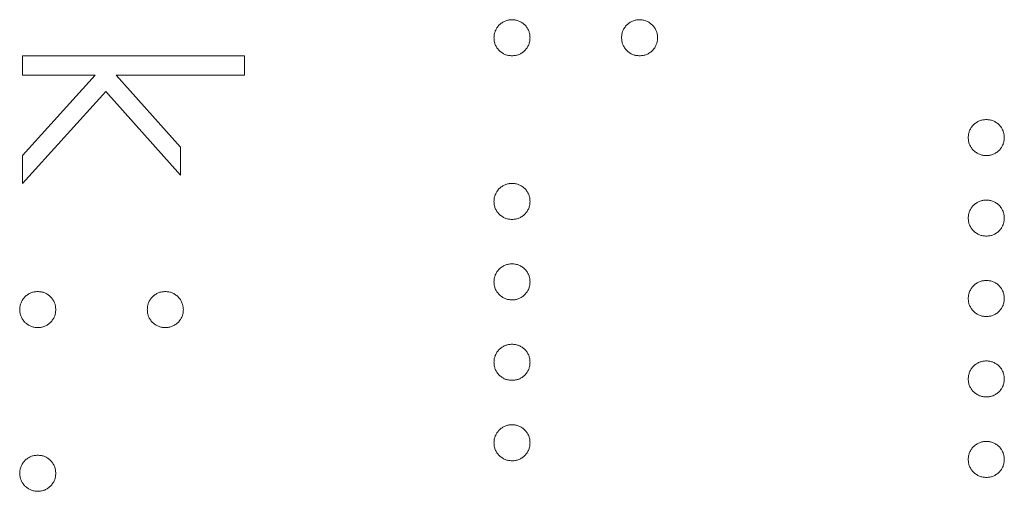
# Model space of a CAD drawing. Header units: millimetres. Extents: x -68 to 153, y 78 to 418.
# Tile 15 of 32: x -16.21 to -10.19, y 322.86 to 325.74. Entities that reach past the tile are written whole.
import ezdxf

# ---------------------------------------------------------------- set-up
doc = ezdxf.new("R2010")
doc.units = ezdxf.units.MM

msp = doc.modelspace()

# ---------------------------------------------------------------- linework, layer by layer
at = {"color": 7, "linetype": 'Continuous', "lineweight": 15}
for p, q in [((-16.1912, 325.5243), (-14.8344, 325.5243)), ((-16.1912, 325.4056), (-16.1912, 325.5243)), ((-14.8344, 325.5243), (-14.8344, 325.4056)), ((-15.7457, 325.4056), (-16.1912, 325.4056)), ((-16.1912, 324.9146), (-15.7457, 325.4056)), ((-15.6188, 325.4056), (-15.2245, 324.9657)), ((-14.8344, 325.4056), (-15.6188, 325.4056)), ((-15.6824, 325.3054), (-16.1912, 324.7442)), ((-15.2245, 324.795), (-15.6824, 325.3054)), ((-15.2245, 324.9657), (-15.2245, 324.795)), ((-16.1912, 324.7442), (-16.1912, 324.9146))]:
    msp.add_line(p, q, dxfattribs=at)
for points, knots in [([(-13.3082, 325.6346), (-13.3078, 325.642), (-13.307, 325.6564), (-13.3005, 325.6771), (-13.2904, 325.6961), (-13.2763, 325.7131), (-13.2593, 325.7269), (-13.2403, 325.7373), (-13.2196, 325.7436), (-13.2052, 325.7444), (-13.1979, 325.7448)], [0, 0, 0, 0, 0.1277566, 0.2494144, 0.3727965, 0.5001113, 0.6286099, 0.7506434, 0.8737684, 1, 1, 1, 1]), ([(-13.1979, 325.7448), (-13.1905, 325.7444), (-13.1759, 325.7436), (-13.155, 325.7373), (-13.1361, 325.727), (-13.1193, 325.713), (-13.1052, 325.6961), (-13.095, 325.6771), (-13.0889, 325.6563), (-13.0881, 325.642), (-13.0877, 325.6346)], [0, 0, 0, 0, 0.129097, 0.252046, 0.373905, 0.5010378, 0.6281707, 0.7513765, 0.872426, 1, 1, 1, 1]), ([(-12.528, 325.6346), (-12.5276, 325.642), (-12.5267, 325.6563), (-12.5207, 325.6771), (-12.5105, 325.6961), (-12.4964, 325.713), (-12.4796, 325.727), (-12.4607, 325.7373), (-12.4398, 325.7436), (-12.4252, 325.7444), (-12.4177, 325.7448)], [0, 0, 0, 0, 0.127574, 0.248624, 0.371829, 0.498962, 0.626095, 0.747954, 0.870903, 1, 1, 1, 1]), ([(-12.4177, 325.7448), (-12.4105, 325.7444), (-12.3961, 325.7436), (-12.3754, 325.7373), (-12.3564, 325.727), (-12.3397, 325.7129), (-12.3253, 325.6962), (-12.3152, 325.6771), (-12.3087, 325.6564), (-12.3079, 325.642), (-12.3075, 325.6346)], [0, 0, 0, 0, 0.126257, 0.249407, 0.371465, 0.498805, 0.627129, 0.750535, 0.872218, 1, 1, 1, 1]), ([(-13.1979, 325.5243), (-13.2052, 325.5248), (-13.2195, 325.5257), (-13.2404, 325.5315), (-13.2592, 325.5424), (-13.2763, 325.5561), (-13.2903, 325.573), (-13.3007, 325.5919), (-13.307, 325.6127), (-13.3078, 325.6272), (-13.3082, 325.6346)], [0, 0, 0, 0, 0.126178, 0.248821, 0.37154, 0.499984, 0.627244, 0.749226, 0.872298, 1, 1, 1, 1]), ([(-13.0877, 325.6346), (-13.0881, 325.6272), (-13.089, 325.6128), (-13.0949, 325.5919), (-13.1053, 325.573), (-13.1193, 325.5562), (-13.1362, 325.5423), (-13.1549, 325.5315), (-13.176, 325.5256), (-13.1905, 325.5248), (-13.1979, 325.5243)], [0, 0, 0, 0, 0.127519, 0.249986, 0.371792, 0.49887, 0.625948, 0.748492, 0.870959, 1, 1, 1, 1]), ([(-12.4177, 325.5243), (-12.4252, 325.5248), (-12.4397, 325.5256), (-12.4608, 325.5315), (-12.4795, 325.5423), (-12.4964, 325.5562), (-12.5104, 325.573), (-12.5208, 325.5919), (-12.5267, 325.6128), (-12.5276, 325.6272), (-12.528, 325.6346)], [0, 0, 0, 0, 0.129041, 0.251508, 0.374052, 0.50113, 0.628208, 0.750014, 0.872481, 1, 1, 1, 1]), ([(-12.3075, 325.6346), (-12.3079, 325.6272), (-12.3088, 325.6128), (-12.3147, 325.5919), (-12.3251, 325.573), (-12.3391, 325.5562), (-12.356, 325.5423), (-12.3747, 325.5315), (-12.3958, 325.5256), (-12.4103, 325.5248), (-12.4177, 325.5243)], [0, 0, 0, 0, 0.127519, 0.249986, 0.371792, 0.49887, 0.625948, 0.748492, 0.870959, 1, 1, 1, 1]), ([(-10.4082, 325.024), (-10.4078, 325.0314), (-10.407, 325.0458), (-10.4005, 325.0665), (-10.3904, 325.0856), (-10.3763, 325.1025), (-10.3593, 325.1163), (-10.3403, 325.1267), (-10.3196, 325.133), (-10.3052, 325.1338), (-10.2979, 325.1342)], [0, 0, 0, 0, 0.1277566, 0.2494144, 0.3727965, 0.5001113, 0.6286099, 0.7506434, 0.8737684, 1, 1, 1, 1]), ([(-10.2979, 325.1342), (-10.2905, 325.1338), (-10.2759, 325.1331), (-10.255, 325.1267), (-10.2361, 325.1164), (-10.2193, 325.1024), (-10.2052, 325.0856), (-10.195, 325.0665), (-10.1889, 325.0457), (-10.1881, 325.0314), (-10.1877, 325.024)], [0, 0, 0, 0, 0.129097, 0.252046, 0.373905, 0.501038, 0.628171, 0.751376, 0.872426, 1, 1, 1, 1]), ([(-10.2979, 324.9138), (-10.3052, 324.9142), (-10.3195, 324.9151), (-10.3404, 324.9209), (-10.3592, 324.9318), (-10.3763, 324.9455), (-10.3903, 324.9624), (-10.4007, 324.9814), (-10.407, 325.0021), (-10.4078, 325.0166), (-10.4082, 325.024)], [0, 0, 0, 0, 0.126178, 0.248821, 0.37154, 0.499984, 0.627244, 0.749226, 0.872298, 1, 1, 1, 1]), ([(-10.1877, 325.024), (-10.1881, 325.0166), (-10.189, 325.0022), (-10.1949, 324.9813), (-10.2053, 324.9624), (-10.2193, 324.9456), (-10.2362, 324.9317), (-10.2549, 324.9209), (-10.276, 324.9151), (-10.2905, 324.9142), (-10.2979, 324.9138)], [0, 0, 0, 0, 0.127519, 0.249986, 0.371792, 0.49887, 0.625948, 0.748492, 0.870959, 1, 1, 1, 1]), ([(-13.3082, 324.6339), (-13.3078, 324.6413), (-13.307, 324.6557), (-13.3005, 324.6764), (-13.2904, 324.6955), (-13.2763, 324.7124), (-13.2593, 324.7262), (-13.2403, 324.7366), (-13.2196, 324.7429), (-13.2052, 324.7437), (-13.1979, 324.7442)], [0, 0, 0, 0, 0.1277566, 0.2494144, 0.3727965, 0.5001113, 0.6286099, 0.7506434, 0.8737684, 1, 1, 1, 1]), ([(-13.1979, 324.7442), (-13.1905, 324.7438), (-13.1759, 324.743), (-13.155, 324.7366), (-13.1361, 324.7263), (-13.1193, 324.7123), (-13.1052, 324.6955), (-13.095, 324.6765), (-13.0889, 324.6557), (-13.0881, 324.6413), (-13.0877, 324.6339)], [0, 0, 0, 0, 0.129097, 0.252046, 0.373905, 0.5010378, 0.6281707, 0.7513765, 0.872426, 1, 1, 1, 1]), ([(-13.1979, 324.5237), (-13.2052, 324.5241), (-13.2195, 324.525), (-13.2404, 324.5308), (-13.2592, 324.5417), (-13.2763, 324.5554), (-13.2903, 324.5723), (-13.3007, 324.5913), (-13.307, 324.6121), (-13.3078, 324.6265), (-13.3082, 324.6339)], [0, 0, 0, 0, 0.126178, 0.248821, 0.37154, 0.499984, 0.627244, 0.749226, 0.872298, 1, 1, 1, 1]), ([(-13.0877, 324.6339), (-13.0881, 324.6265), (-13.089, 324.6121), (-13.0949, 324.5912), (-13.1053, 324.5723), (-13.1193, 324.5555), (-13.1362, 324.5416), (-13.1549, 324.5308), (-13.176, 324.525), (-13.1905, 324.5241), (-13.1979, 324.5237)], [0, 0, 0, 0, 0.127519, 0.249986, 0.371792, 0.49887, 0.625948, 0.748492, 0.870959, 1, 1, 1, 1]), ([(-10.4082, 324.5322), (-10.4078, 324.5395), (-10.407, 324.5539), (-10.4005, 324.5746), (-10.3904, 324.5937), (-10.3763, 324.6106), (-10.3593, 324.6244), (-10.3403, 324.6349), (-10.3196, 324.6412), (-10.3052, 324.642), (-10.2979, 324.6424)], [0, 0, 0, 0, 0.1277566, 0.2494144, 0.3727965, 0.5001113, 0.6286099, 0.7506434, 0.8737684, 1, 1, 1, 1]), ([(-10.2979, 324.6424), (-10.2905, 324.642), (-10.2759, 324.6412), (-10.255, 324.6349), (-10.2361, 324.6245), (-10.2193, 324.6105), (-10.2052, 324.5937), (-10.195, 324.5747), (-10.1889, 324.5539), (-10.1881, 324.5395), (-10.1877, 324.5322)], [0, 0, 0, 0, 0.129097, 0.252046, 0.373905, 0.501038, 0.628171, 0.751376, 0.872426, 1, 1, 1, 1]), ([(-10.2979, 324.4219), (-10.3052, 324.4224), (-10.3195, 324.4233), (-10.3404, 324.429), (-10.3592, 324.4399), (-10.3763, 324.4536), (-10.3903, 324.4706), (-10.4007, 324.4895), (-10.407, 324.5103), (-10.4078, 324.5248), (-10.4082, 324.5322)], [0, 0, 0, 0, 0.126178, 0.248821, 0.37154, 0.499984, 0.627244, 0.749226, 0.872298, 1, 1, 1, 1]), ([(-10.1877, 324.5322), (-10.1881, 324.5248), (-10.189, 324.5103), (-10.1949, 324.4895), (-10.2053, 324.4706), (-10.2193, 324.4537), (-10.2362, 324.4399), (-10.2549, 324.429), (-10.276, 324.4232), (-10.2905, 324.4223), (-10.2979, 324.4219)], [0, 0, 0, 0, 0.127519, 0.249986, 0.371792, 0.49887, 0.625948, 0.748492, 0.870959, 1, 1, 1, 1]), ([(-13.3082, 324.1421), (-13.3078, 324.1494), (-13.307, 324.1638), (-13.3005, 324.1846), (-13.2904, 324.2036), (-13.2763, 324.2205), (-13.2593, 324.2343), (-13.2403, 324.2448), (-13.2196, 324.2511), (-13.2052, 324.2519), (-13.1979, 324.2523)], [0, 0, 0, 0, 0.1277566, 0.2494144, 0.3727965, 0.5001113, 0.6286099, 0.7506434, 0.8737684, 1, 1, 1, 1]), ([(-13.1979, 324.2523), (-13.1905, 324.2519), (-13.1759, 324.2511), (-13.155, 324.2448), (-13.1361, 324.2344), (-13.1193, 324.2204), (-13.1052, 324.2036), (-13.095, 324.1846), (-13.0889, 324.1638), (-13.0881, 324.1494), (-13.0877, 324.1421)], [0, 0, 0, 0, 0.129097, 0.252046, 0.373905, 0.5010378, 0.6281707, 0.7513765, 0.872426, 1, 1, 1, 1]), ([(-10.4082, 324.0403), (-10.4078, 324.0477), (-10.407, 324.0621), (-10.4005, 324.0828), (-10.3904, 324.1018), (-10.3763, 324.1188), (-10.3593, 324.1326), (-10.3403, 324.143), (-10.3196, 324.1493), (-10.3052, 324.1501), (-10.2979, 324.1505)], [0, 0, 0, 0, 0.1277566, 0.2494144, 0.3727965, 0.5001113, 0.6286099, 0.7506434, 0.8737684, 1, 1, 1, 1]), ([(-10.2979, 324.1505), (-10.2905, 324.1501), (-10.2759, 324.1494), (-10.255, 324.143), (-10.2361, 324.1327), (-10.2193, 324.1187), (-10.2052, 324.1019), (-10.195, 324.0828), (-10.1889, 324.062), (-10.1881, 324.0477), (-10.1877, 324.0403)], [0, 0, 0, 0, 0.129097, 0.252046, 0.373905, 0.501038, 0.628171, 0.751376, 0.872426, 1, 1, 1, 1]), ([(-13.1979, 324.0318), (-13.2052, 324.0323), (-13.2195, 324.0332), (-13.2404, 324.0389), (-13.2592, 324.0499), (-13.2763, 324.0635), (-13.2903, 324.0805), (-13.3007, 324.0994), (-13.307, 324.1202), (-13.3078, 324.1347), (-13.3082, 324.1421)], [0, 0, 0, 0, 0.126178, 0.248821, 0.37154, 0.499984, 0.627244, 0.749226, 0.872298, 1, 1, 1, 1]), ([(-13.0877, 324.1421), (-13.0881, 324.1347), (-13.089, 324.1203), (-13.0949, 324.0994), (-13.1053, 324.0805), (-13.1193, 324.0636), (-13.1362, 324.0498), (-13.1549, 324.0389), (-13.176, 324.0331), (-13.1905, 324.0323), (-13.1979, 324.0318)], [0, 0, 0, 0, 0.127519, 0.249986, 0.371792, 0.49887, 0.625948, 0.748492, 0.870959, 1, 1, 1, 1]), ([(-16.2082, 323.9725), (-16.2078, 323.9798), (-16.207, 323.9942), (-16.2005, 324.015), (-16.1904, 324.034), (-16.1763, 324.0509), (-16.1593, 324.0647), (-16.1403, 324.0752), (-16.1196, 324.0815), (-16.1052, 324.0823), (-16.0979, 324.0827)], [0, 0, 0, 0, 0.1277566, 0.2494144, 0.3727965, 0.5001113, 0.6286099, 0.7506434, 0.8737684, 1, 1, 1, 1]), ([(-16.0979, 324.0827), (-16.0905, 324.0823), (-16.0759, 324.0815), (-16.055, 324.0752), (-16.0361, 324.0648), (-16.0193, 324.0508), (-16.0052, 324.034), (-15.995, 324.015), (-15.9889, 323.9942), (-15.9881, 323.9798), (-15.9877, 323.9725)], [0, 0, 0, 0, 0.129097, 0.252046, 0.373905, 0.5010378, 0.6281707, 0.7513765, 0.872426, 1, 1, 1, 1]), ([(-15.428, 323.9725), (-15.4276, 323.9798), (-15.4267, 323.9942), (-15.4207, 324.015), (-15.4105, 324.034), (-15.3964, 324.0508), (-15.3796, 324.0648), (-15.3607, 324.0752), (-15.3398, 324.0815), (-15.3252, 324.0823), (-15.3177, 324.0827)], [0, 0, 0, 0, 0.127574, 0.2486235, 0.3718293, 0.4989622, 0.626095, 0.747954, 0.870903, 1, 1, 1, 1]), ([(-15.3177, 324.0827), (-15.3105, 324.0823), (-15.2961, 324.0815), (-15.2754, 324.0752), (-15.2564, 324.0648), (-15.2397, 324.0507), (-15.2253, 324.0341), (-15.2152, 324.0149), (-15.2087, 323.9942), (-15.2079, 323.9798), (-15.2075, 323.9725)], [0, 0, 0, 0, 0.126257, 0.2494068, 0.3714648, 0.4988052, 0.6271285, 0.7505355, 0.8722177, 1, 1, 1, 1]), ([(-10.2979, 323.9301), (-10.3052, 323.9305), (-10.3195, 323.9314), (-10.3404, 323.9372), (-10.3592, 323.9481), (-10.3763, 323.9618), (-10.3903, 323.9787), (-10.4007, 323.9977), (-10.407, 324.0184), (-10.4078, 324.0329), (-10.4082, 324.0403)], [0, 0, 0, 0, 0.126178, 0.248821, 0.37154, 0.499984, 0.627244, 0.749226, 0.872298, 1, 1, 1, 1]), ([(-10.1877, 324.0403), (-10.1881, 324.0329), (-10.189, 324.0185), (-10.1949, 323.9976), (-10.2053, 323.9787), (-10.2193, 323.9619), (-10.2362, 323.948), (-10.2549, 323.9372), (-10.276, 323.9313), (-10.2905, 323.9305), (-10.2979, 323.9301)], [0, 0, 0, 0, 0.127519, 0.249986, 0.371792, 0.49887, 0.625948, 0.748492, 0.870959, 1, 1, 1, 1]), ([(-16.0979, 323.8622), (-16.1052, 323.8627), (-16.1195, 323.8636), (-16.1404, 323.8693), (-16.1592, 323.8802), (-16.1763, 323.8939), (-16.1903, 323.9109), (-16.2007, 323.9298), (-16.207, 323.9506), (-16.2078, 323.9651), (-16.2082, 323.9725)], [0, 0, 0, 0, 0.126178, 0.248821, 0.37154, 0.499984, 0.627244, 0.749226, 0.872298, 1, 1, 1, 1]), ([(-15.9877, 323.9725), (-15.9881, 323.9651), (-15.989, 323.9506), (-15.9949, 323.9298), (-16.0053, 323.9109), (-16.0193, 323.894), (-16.0362, 323.8802), (-16.0549, 323.8693), (-16.076, 323.8635), (-16.0905, 323.8627), (-16.0979, 323.8622)], [0, 0, 0, 0, 0.127519, 0.249986, 0.371792, 0.49887, 0.625948, 0.748492, 0.870959, 1, 1, 1, 1]), ([(-15.3177, 323.8622), (-15.3252, 323.8627), (-15.3397, 323.8635), (-15.3608, 323.8693), (-15.3795, 323.8802), (-15.3964, 323.894), (-15.4104, 323.9109), (-15.4208, 323.9298), (-15.4267, 323.9506), (-15.4276, 323.9651), (-15.428, 323.9725)], [0, 0, 0, 0, 0.129041, 0.251508, 0.374052, 0.50113, 0.628208, 0.750014, 0.872481, 1, 1, 1, 1]), ([(-15.2075, 323.9725), (-15.2079, 323.9651), (-15.2088, 323.9506), (-15.2147, 323.9298), (-15.2251, 323.9109), (-15.2391, 323.894), (-15.256, 323.8802), (-15.2747, 323.8693), (-15.2958, 323.8635), (-15.3103, 323.8627), (-15.3177, 323.8622)], [0, 0, 0, 0, 0.127519, 0.249986, 0.371792, 0.49887, 0.625948, 0.748492, 0.870959, 1, 1, 1, 1]), ([(-13.3082, 323.6502), (-13.3078, 323.6576), (-13.307, 323.672), (-13.3005, 323.6927), (-13.2904, 323.7118), (-13.2763, 323.7287), (-13.2593, 323.7425), (-13.2403, 323.7529), (-13.2196, 323.7592), (-13.2052, 323.76), (-13.1979, 323.7605)], [0, 0, 0, 0, 0.1277566, 0.2494144, 0.3727965, 0.5001113, 0.6286099, 0.7506434, 0.8737684, 1, 1, 1, 1]), ([(-13.1979, 323.7605), (-13.1905, 323.76), (-13.1759, 323.7593), (-13.155, 323.7529), (-13.1361, 323.7426), (-13.1193, 323.7286), (-13.1052, 323.7118), (-13.095, 323.6927), (-13.0889, 323.6719), (-13.0881, 323.6576), (-13.0877, 323.6502)], [0, 0, 0, 0, 0.129097, 0.252046, 0.373905, 0.5010378, 0.6281707, 0.7513765, 0.872426, 1, 1, 1, 1]), ([(-13.1979, 323.54), (-13.2052, 323.5404), (-13.2195, 323.5413), (-13.2404, 323.5471), (-13.2592, 323.558), (-13.2763, 323.5717), (-13.2903, 323.5886), (-13.3007, 323.6076), (-13.307, 323.6283), (-13.3078, 323.6428), (-13.3082, 323.6502)], [0, 0, 0, 0, 0.126178, 0.248821, 0.37154, 0.499984, 0.627244, 0.749226, 0.872298, 1, 1, 1, 1]), ([(-13.0877, 323.6502), (-13.0881, 323.6428), (-13.089, 323.6284), (-13.0949, 323.6075), (-13.1053, 323.5886), (-13.1193, 323.5718), (-13.1362, 323.5579), (-13.1549, 323.5471), (-13.176, 323.5413), (-13.1905, 323.5404), (-13.1979, 323.54)], [0, 0, 0, 0, 0.127519, 0.249986, 0.371792, 0.49887, 0.625948, 0.748492, 0.870959, 1, 1, 1, 1]), ([(-10.4082, 323.5484), (-10.4078, 323.5558), (-10.407, 323.5702), (-10.4005, 323.5909), (-10.3904, 323.61), (-10.3763, 323.6269), (-10.3593, 323.6407), (-10.3403, 323.6512), (-10.3196, 323.6574), (-10.3052, 323.6583), (-10.2979, 323.6587)], [0, 0, 0, 0, 0.1277566, 0.2494144, 0.3727965, 0.5001113, 0.6286099, 0.7506434, 0.8737684, 1, 1, 1, 1]), ([(-10.2979, 323.6587), (-10.2905, 323.6583), (-10.2759, 323.6575), (-10.255, 323.6512), (-10.2361, 323.6408), (-10.2193, 323.6268), (-10.2052, 323.61), (-10.195, 323.591), (-10.1889, 323.5702), (-10.1881, 323.5558), (-10.1877, 323.5484)], [0, 0, 0, 0, 0.129097, 0.252046, 0.373905, 0.501038, 0.628171, 0.751376, 0.872426, 1, 1, 1, 1]), ([(-10.2979, 323.4382), (-10.3052, 323.4387), (-10.3195, 323.4395), (-10.3404, 323.4453), (-10.3592, 323.4562), (-10.3763, 323.4699), (-10.3903, 323.4869), (-10.4007, 323.5058), (-10.407, 323.5266), (-10.4078, 323.5411), (-10.4082, 323.5484)], [0, 0, 0, 0, 0.126178, 0.248821, 0.37154, 0.499984, 0.627244, 0.749226, 0.872298, 1, 1, 1, 1]), ([(-10.1877, 323.5484), (-10.1881, 323.5411), (-10.189, 323.5266), (-10.1949, 323.5058), (-10.2053, 323.4869), (-10.2193, 323.47), (-10.2362, 323.4562), (-10.2549, 323.4453), (-10.276, 323.4395), (-10.2905, 323.4386), (-10.2979, 323.4382)], [0, 0, 0, 0, 0.127519, 0.249986, 0.371792, 0.49887, 0.625948, 0.748492, 0.870959, 1, 1, 1, 1]), ([(-13.3082, 323.1584), (-13.3078, 323.1657), (-13.307, 323.1801), (-13.3005, 323.2009), (-13.2904, 323.2199), (-13.2763, 323.2368), (-13.2593, 323.2506), (-13.2403, 323.2611), (-13.2196, 323.2674), (-13.2052, 323.2682), (-13.1979, 323.2686)], [0, 0, 0, 0, 0.1277566, 0.2494144, 0.3727965, 0.5001113, 0.6286099, 0.7506434, 0.8737684, 1, 1, 1, 1]), ([(-13.1979, 323.2686), (-13.1905, 323.2682), (-13.1759, 323.2674), (-13.155, 323.2611), (-13.1361, 323.2507), (-13.1193, 323.2367), (-13.1052, 323.2199), (-13.095, 323.2009), (-13.0889, 323.1801), (-13.0881, 323.1657), (-13.0877, 323.1584)], [0, 0, 0, 0, 0.129097, 0.252046, 0.373905, 0.5010378, 0.6281707, 0.7513765, 0.872426, 1, 1, 1, 1]), ([(-13.1979, 323.0481), (-13.2052, 323.0486), (-13.2195, 323.0495), (-13.2404, 323.0552), (-13.2592, 323.0661), (-13.2763, 323.0798), (-13.2903, 323.0968), (-13.3007, 323.1157), (-13.307, 323.1365), (-13.3078, 323.151), (-13.3082, 323.1584)], [0, 0, 0, 0, 0.126178, 0.248821, 0.37154, 0.499984, 0.627244, 0.749226, 0.872298, 1, 1, 1, 1]), ([(-13.0877, 323.1584), (-13.0881, 323.151), (-13.089, 323.1365), (-13.0949, 323.1157), (-13.1053, 323.0968), (-13.1193, 323.0799), (-13.1362, 323.0661), (-13.1549, 323.0552), (-13.176, 323.0494), (-13.1905, 323.0485), (-13.1979, 323.0481)], [0, 0, 0, 0, 0.127519, 0.249986, 0.371792, 0.49887, 0.625948, 0.748492, 0.870959, 1, 1, 1, 1]), ([(-10.4082, 323.0566), (-10.4078, 323.064), (-10.407, 323.0784), (-10.4005, 323.0991), (-10.3904, 323.1181), (-10.3763, 323.1351), (-10.3593, 323.1489), (-10.3403, 323.1593), (-10.3196, 323.1656), (-10.3052, 323.1664), (-10.2979, 323.1668)], [0, 0, 0, 0, 0.1277566, 0.2494144, 0.3727965, 0.5001113, 0.6286099, 0.7506434, 0.8737684, 1, 1, 1, 1]), ([(-10.2979, 323.1668), (-10.2905, 323.1664), (-10.2759, 323.1656), (-10.255, 323.1593), (-10.2361, 323.149), (-10.2193, 323.135), (-10.2052, 323.1181), (-10.195, 323.0991), (-10.1889, 323.0783), (-10.1881, 323.064), (-10.1877, 323.0566)], [0, 0, 0, 0, 0.129097, 0.252046, 0.373905, 0.501038, 0.628171, 0.751376, 0.872426, 1, 1, 1, 1]), ([(-16.2082, 322.9718), (-16.2078, 322.9792), (-16.207, 322.9936), (-16.2005, 323.0143), (-16.1904, 323.0333), (-16.1763, 323.0503), (-16.1593, 323.0641), (-16.1403, 323.0745), (-16.1196, 323.0808), (-16.1052, 323.0816), (-16.0979, 323.082)], [0, 0, 0, 0, 0.1277566, 0.2494144, 0.3727965, 0.5001113, 0.6286099, 0.7506434, 0.8737684, 1, 1, 1, 1]), ([(-16.0979, 323.082), (-16.0905, 323.0816), (-16.0759, 323.0808), (-16.055, 323.0745), (-16.0361, 323.0642), (-16.0193, 323.0502), (-16.0052, 323.0333), (-15.995, 323.0143), (-15.9889, 322.9935), (-15.9881, 322.9792), (-15.9877, 322.9718)], [0, 0, 0, 0, 0.129097, 0.252046, 0.373905, 0.5010378, 0.6281707, 0.7513765, 0.872426, 1, 1, 1, 1]), ([(-10.2979, 322.9463), (-10.3052, 322.9468), (-10.3195, 322.9477), (-10.3404, 322.9535), (-10.3592, 322.9644), (-10.3763, 322.9781), (-10.3903, 322.995), (-10.4007, 323.0139), (-10.407, 323.0347), (-10.4078, 323.0492), (-10.4082, 323.0566)], [0, 0, 0, 0, 0.126178, 0.248821, 0.37154, 0.499984, 0.627244, 0.749226, 0.872298, 1, 1, 1, 1]), ([(-10.1877, 323.0566), (-10.1881, 323.0492), (-10.189, 323.0348), (-10.1949, 323.0139), (-10.2053, 322.995), (-10.2193, 322.9782), (-10.2362, 322.9643), (-10.2549, 322.9535), (-10.276, 322.9476), (-10.2905, 322.9468), (-10.2979, 322.9463)], [0, 0, 0, 0, 0.127519, 0.249986, 0.371792, 0.49887, 0.625948, 0.748492, 0.870959, 1, 1, 1, 1]), ([(-16.0979, 322.8615), (-16.1052, 322.862), (-16.1195, 322.8629), (-16.1404, 322.8687), (-16.1592, 322.8796), (-16.1763, 322.8933), (-16.1903, 322.9102), (-16.2007, 322.9291), (-16.207, 322.9499), (-16.2078, 322.9644), (-16.2082, 322.9718)], [0, 0, 0, 0, 0.126178, 0.248821, 0.37154, 0.499984, 0.627244, 0.749226, 0.872298, 1, 1, 1, 1]), ([(-15.9877, 322.9718), (-15.9881, 322.9644), (-15.989, 322.95), (-15.9949, 322.9291), (-16.0053, 322.9102), (-16.0193, 322.8934), (-16.0362, 322.8795), (-16.0549, 322.8687), (-16.076, 322.8628), (-16.0905, 322.862), (-16.0979, 322.8615)], [0, 0, 0, 0, 0.127519, 0.249986, 0.371792, 0.49887, 0.625948, 0.748492, 0.870959, 1, 1, 1, 1])]:
    msp.add_open_spline(points, degree=3, knots=knots, dxfattribs=at)

doc.saveas('drawing.dxf')
